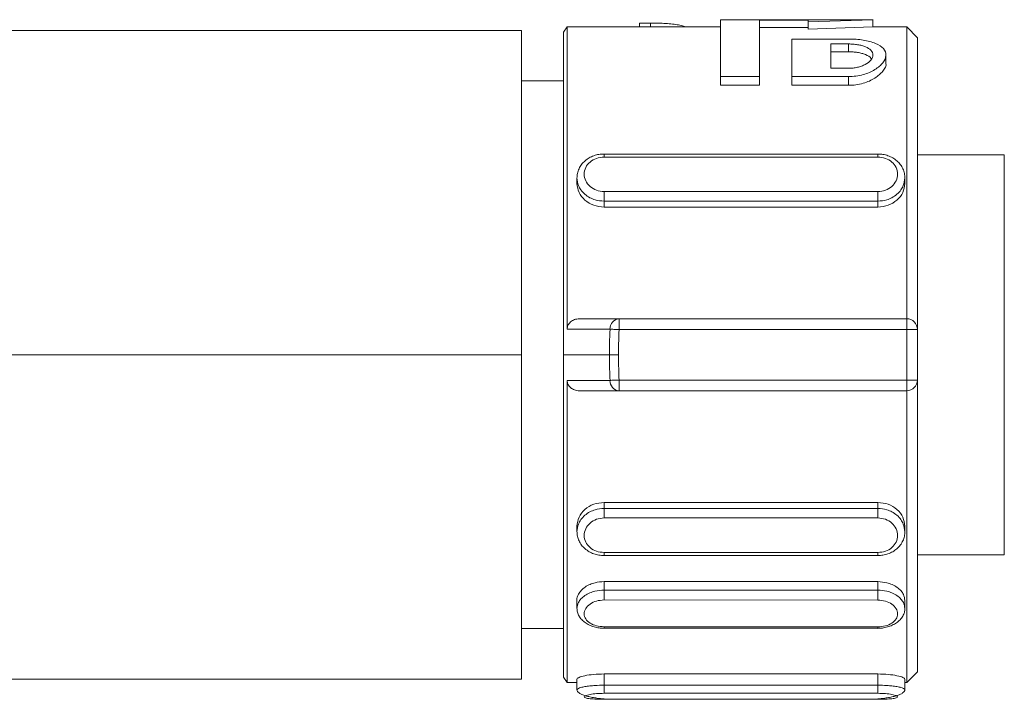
# Model space of a CAD drawing. Header units: millimetres. Extents: x -458 to 1924, y -69 to 431.
# Tile 49 of 49: x 1897 to 1924, y 153 to 171. Entities that reach past the tile are written whole.
import ezdxf

# ---------------------------------------------------------------- set-up
doc = ezdxf.new("R2010")
doc.units = ezdxf.units.MM

# ---------------------------------------------------------------- blocks, each defined once
blk = doc.blocks.new('Drawing View6')
at = {"color": 7, "linetype": 'Continuous', "lineweight": 18}
for p, q in [((319.402, -6.266), (319.305, -6.416)), ((323.658, -6.266), (319.402, -6.266)), ((319.402, -14.653), (319.402, -6.266)), ((321.408, -6.266), (321.408, -6.158)), ((321.714, -6.158), (321.408, -6.158)), ((321.714, -6.266), (321.714, -6.158)), ((327.891, -6.066), (323.658, -6.066)), ((323.658, -7.645), (323.658, -6.066)), ((326.088, -6.082), (324.738, -6.082)), ((324.738, -7.645), (324.738, -6.082)), ((326.088, -6.282), (324.738, -6.282)), ((326.088, -6.124), (327.888, -6.066)), ((326.088, -6.124), (326.088, -6.082)), ((326.088, -6.325), (326.088, -6.124)), ((326.088, -6.325), (327.888, -6.266)), ((328.825, -6.266), (327.876, -6.266)), ((327.888, -6.266), (327.888, -6.066)), ((329.125, -6.566), (328.825, -6.266)), ((318.135, -6.366), (303.535, -6.366)), ((318.135, -15.366), (318.135, -6.366)), ((319.305, -6.416), (319.305, -15.366)), ((327.213, -6.603), (325.638, -6.603)), ((325.638, -7.645), (325.638, -6.603)), ((327.213, -6.739), (326.718, -6.739)), ((326.718, -7.415), (326.718, -6.739)), ((327.213, -6.955), (327.213, -6.739)), ((329.125, -6.566), (329.125, -14.666)), ((327.213, -6.955), (326.718, -6.955)), ((328.248, -7.268), (328.248, -7.044)), ((323.658, -7.887), (323.658, -7.645)), ((324.738, -7.645), (323.658, -7.645)), ((324.738, -7.887), (324.738, -7.645)), ((325.638, -7.887), (325.638, -7.645)), ((327.213, -7.645), (325.638, -7.645)), ((327.213, -7.415), (326.718, -7.415)), ((327.213, -7.887), (327.213, -7.645)), ((319.305, -7.766), (318.135, -7.766)), ((324.738, -7.887), (323.658, -7.887)), ((327.213, -7.887), (325.638, -7.887)), ((328.025, -9.794), (320.425, -9.794)), ((320.425, -9.798), (320.425, -9.798)), ((328.025, -9.798), (328.025, -9.798)), ((331.535, -9.816), (329.125, -9.816)), ((331.535, -9.816), (331.535, -20.916)), ((328.025, -9.88), (320.425, -9.88)), ((319.675, -10.455), (319.675, -10.611)), ((328.775, -10.611), (328.775, -10.455)), ((320.425, -10.838), (328.025, -10.838)), ((320.425, -11.102), (328.025, -11.102)), ((320.425, -11.102), (320.425, -11.267)), ((328.025, -11.102), (328.025, -11.267)), ((328.025, -11.267), (320.425, -11.267)), ((320.843, -14.366), (320.843, -14.666)), ((328.825, -14.366), (320.843, -14.366)), ((328.825, -14.366), (328.825, -14.666)), ((328.825, -14.666), (320.843, -14.666)), ((328.825, -14.666), (328.825, -16.066)), ((328.825, -14.666), (329.125, -14.666)), ((329.125, -14.666), (329.125, -16.066)), ((318.135, -15.366), (302.761, -15.366)), ((318.135, -24.366), (318.135, -15.366)), ((319.305, -15.366), (320.577, -15.366)), ((319.305, -15.366), (319.305, -24.316)), ((320.828, -15.366), (320.577, -15.366)), ((319.402, -24.466), (319.402, -16.079)), ((320.843, -16.066), (320.843, -16.366)), ((328.825, -16.066), (320.843, -16.066)), ((329.125, -16.066), (328.825, -16.066)), ((328.825, -16.066), (328.825, -16.366)), ((329.125, -16.066), (329.125, -24.166)), ((328.825, -16.366), (320.843, -16.366)), ((328.825, -24.466), (328.825, -16.366)), ((328.025, -19.465), (320.425, -19.465)), ((320.425, -19.465), (320.425, -19.63)), ((328.025, -19.63), (320.425, -19.63)), ((328.025, -19.465), (328.025, -19.63)), ((328.025, -19.894), (320.425, -19.894)), ((319.675, -20.121), (319.675, -20.278)), ((328.775, -20.278), (328.775, -20.121)), ((320.425, -20.852), (328.025, -20.852)), ((320.425, -20.934), (320.425, -20.935)), ((320.425, -20.938), (328.025, -20.938)), ((328.025, -20.934), (328.025, -20.935)), ((329.125, -20.916), (331.535, -20.916)), ((328.025, -21.662), (320.425, -21.662)), ((320.425, -21.662), (320.425, -21.898)), ((328.025, -21.662), (328.025, -21.898)), ((328.025, -21.898), (320.425, -21.898)), ((319.675, -22.181), (319.675, -22.405)), ((328.025, -22.172), (320.425, -22.171)), ((328.775, -22.407), (328.775, -22.182)), ((320.425, -22.915), (328.025, -22.916)), ((318.135, -22.966), (319.305, -22.966)), ((320.425, -22.955), (320.425, -22.956)), ((320.425, -22.958), (328.025, -22.958)), ((328.025, -22.955), (328.025, -22.956)), ((319.305, -24.316), (319.402, -24.466)), ((328.025, -24.225), (320.425, -24.225)), ((320.425, -24.225), (320.425, -24.536)), ((328.025, -24.225), (328.025, -24.536)), ((328.825, -24.466), (329.125, -24.166)), ((303.535, -24.366), (318.135, -24.366)), ((319.402, -24.466), (319.675, -24.466)), ((319.675, -24.366), (319.675, -24.663)), ((328.025, -24.536), (320.425, -24.536)), ((328.775, -24.663), (328.775, -24.366)), ((328.775, -24.466), (328.825, -24.466)), ((328.025, -24.761), (320.425, -24.761)), ((320.425, -24.927), (320.425, -24.926)), ((320.425, -24.927), (328.025, -24.927)), ((320.425, -24.928), (328.025, -24.928)), ((328.025, -24.927), (328.025, -24.926))]:
    blk.add_line(p, q, dxfattribs=at)
at = {"color": 7, "linetype": 'Continuous', "lineweight": 18, "flags": 128}
for points in [[(320.843, -14.666), (320.806, -14.664), (320.769, -14.663), (320.734, -14.661), (320.7, -14.66), (320.668, -14.659), (320.639, -14.657), (320.614, -14.656), (320.592, -14.655)], [(320.843, -16.066), (320.806, -16.068), (320.769, -16.069), (320.734, -16.071), (320.7, -16.072), (320.668, -16.073), (320.639, -16.075), (320.614, -16.076), (320.592, -16.077)]]:
    blk.add_lwpolyline(points, dxfattribs=at)
at = {"color": 7, "linetype": 'Continuous', "lineweight": 18}
for centre, radius, start, end in [((320.868, -14.642), 0.277, 95.2132, 182.7759), ((328.825, -14.666), 0.3, 0, 90), ((320.868, -16.09), 0.277, 177.2241, 264.7868), ((328.825, -16.066), 0.3, 270, 360)]:
    blk.add_arc(centre, radius, start, end, dxfattribs=at)
for points, knots in [([(321.714, -6.158), (321.787, -6.159), (321.933, -6.16), (322.142, -6.17), (322.334, -6.186), (322.499, -6.21), (322.619, -6.237), (322.665, -6.258), (322.681, -6.266)], [0, 0, 0, 0, 0.179583, 0.359148, 0.538949, 0.719122, 0.900871, 1, 1, 1, 1]), ([(328.825, -14.366), (328.825, -13.277), (328.825, -11.099), (328.825, -8.451), (328.825, -6.62), (328.825, -6.384), (328.825, -6.266)], [0, 0, 0, 0, 0.25, 0.500001, 0.750001, 1, 1, 1, 1]), ([(327.213, -7.645), (327.282, -7.642), (327.422, -7.637), (327.684, -7.58), (327.967, -7.456), (328.188, -7.26), (328.274, -7.052), (328.206, -6.861), (328.018, -6.738), (327.807, -6.668), (327.624, -6.631), (327.424, -6.607), (327.283, -6.604), (327.213, -6.603)], [0, 0, 0, 0, 0.060058, 0.121373, 0.242824, 0.369606, 0.499838, 0.629592, 0.754948, 0.816741, 0.877799, 0.939002, 1, 1, 1, 1]), ([(327.213, -6.739), (327.256, -6.74), (327.342, -6.742), (327.466, -6.758), (327.582, -6.782), (327.722, -6.829), (327.853, -6.913), (327.907, -7.044), (327.85, -7.185), (327.717, -7.291), (327.576, -7.355), (327.46, -7.389), (327.338, -7.411), (327.255, -7.414), (327.213, -7.415)], [0, 0, 0, 0, 0.057105, 0.114428, 0.173671, 0.233723, 0.36062, 0.496135, 0.63549, 0.767447, 0.828611, 0.888423, 0.944616, 1, 1, 1, 1]), ([(327.213, -6.955), (327.256, -6.956), (327.341, -6.958), (327.465, -6.974), (327.581, -6.999), (327.718, -7.047), (327.821, -7.1), (327.839, -7.15), (327.842, -7.157)], [0, 0, 0, 0, 0.147433, 0.2973, 0.450458, 0.607709, 0.938235, 1, 1, 1, 1]), ([(327.213, -7.887), (327.281, -7.884), (327.421, -7.879), (327.683, -7.821), (327.969, -7.692), (328.177, -7.493), (328.272, -7.34), (328.245, -7.272), (328.244, -7.268)], [0, 0, 0, 0, 0.116575, 0.238467, 0.477224, 0.727651, 0.985227, 1, 1, 1, 1]), ([(320.425, -9.795), (320.378, -9.797), (320.282, -9.8), (320.142, -9.838), (320.01, -9.898), (319.894, -9.981), (319.797, -10.084), (319.727, -10.201), (319.682, -10.33), (319.677, -10.42), (319.675, -10.465)], [0, 0, 0, 0, 0.1212534, 0.2440829, 0.3683058, 0.4936162, 0.6197133, 0.7463135, 0.8731525, 1, 1, 1, 1]), ([(320.425, -9.88), (320.425, -9.861), (320.425, -9.824), (320.425, -9.797), (320.425, -9.798), (320.425, -9.798)], [0, 0, 0, 0, 0.425655, 0.85131, 1, 1, 1, 1]), ([(328.775, -10.465), (328.773, -10.42), (328.768, -10.33), (328.723, -10.201), (328.653, -10.084), (328.556, -9.981), (328.44, -9.898), (328.308, -9.838), (328.168, -9.8), (328.072, -9.797), (328.025, -9.795)], [0, 0, 0, 0, 0.126847, 0.253686, 0.380287, 0.506384, 0.631694, 0.755917, 0.878746, 1, 1, 1, 1]), ([(328.025, -9.88), (328.025, -9.861), (328.025, -9.824), (328.025, -9.797), (328.025, -9.798), (328.025, -9.798)], [0, 0, 0, 0, 0.425649, 0.851299, 1, 1, 1, 1]), ([(320.425, -9.88), (320.353, -9.887), (320.209, -9.901), (320.026, -10.008), (319.904, -10.163), (319.861, -10.35), (319.903, -10.539), (320.026, -10.701), (320.209, -10.815), (320.353, -10.83), (320.425, -10.838)], [0, 0, 0, 0, 0.123379, 0.248042, 0.373666, 0.499948, 0.626271, 0.751961, 0.876673, 1, 1, 1, 1]), ([(328.025, -10.838), (328.097, -10.83), (328.241, -10.815), (328.424, -10.701), (328.547, -10.539), (328.589, -10.35), (328.546, -10.163), (328.424, -10.008), (328.241, -9.901), (328.097, -9.887), (328.025, -9.88)], [0, 0, 0, 0, 0.123327, 0.248039, 0.373729, 0.500052, 0.626334, 0.751958, 0.876621, 1, 1, 1, 1]), ([(319.675, -10.457), (319.684, -10.529), (319.697, -10.646), (319.784, -10.798), (319.89, -10.915), (320.025, -11.007), (320.203, -11.084), (320.34, -11.095), (320.425, -11.102)], [0, 0, 0, 0, 0.213656, 0.347684, 0.49875, 0.649875, 0.783934, 1, 1, 1, 1]), ([(319.675, -10.611), (319.686, -10.696), (319.709, -10.864), (319.882, -11.082), (320.13, -11.237), (320.327, -11.257), (320.425, -11.267)], [0, 0, 0, 0, 0.249687, 0.500001, 0.750456, 1, 1, 1, 1]), ([(328.025, -11.102), (328.11, -11.095), (328.247, -11.084), (328.425, -11.007), (328.56, -10.915), (328.666, -10.798), (328.753, -10.646), (328.766, -10.529), (328.775, -10.457)], [0, 0, 0, 0, 0.216065, 0.350124, 0.501248, 0.652323, 0.786354, 1, 1, 1, 1]), ([(328.025, -11.267), (328.123, -11.257), (328.32, -11.237), (328.568, -11.082), (328.741, -10.864), (328.764, -10.696), (328.775, -10.611)], [0, 0, 0, 0, 0.249544, 0.5, 0.750314, 1, 1, 1, 1]), ([(319.402, -14.653), (319.404, -14.635), (319.406, -14.599), (319.424, -14.545), (319.454, -14.496), (319.509, -14.436), (319.605, -14.379), (319.695, -14.37), (319.742, -14.366)], [0, 0, 0, 0, 0.110875, 0.221865, 0.339814, 0.459018, 0.715696, 1, 1, 1, 1]), ([(319.742, -14.366), (319.939, -14.366), (320.306, -14.366), (320.673, -14.366), (320.843, -14.366)], [0, 0, 0, 0, 0.537091, 1, 1, 1, 1]), ([(319.402, -14.653), (319.615, -14.654), (320.011, -14.655), (320.408, -14.655), (320.592, -14.655)], [0, 0, 0, 0, 0.536875, 1, 1, 1, 1]), ([(320.592, -14.655), (320.587, -14.788), (320.578, -15.025), (320.577, -15.262), (320.577, -15.366)], [0, 0, 0, 0, 0.560229, 1, 1, 1, 1]), ([(320.843, -14.666), (320.838, -14.797), (320.83, -15.03), (320.829, -15.263), (320.828, -15.366)], [0, 0, 0, 0, 0.5602275, 1, 1, 1, 1]), ([(320.577, -15.366), (320.577, -15.499), (320.579, -15.736), (320.588, -15.973), (320.592, -16.077)], [0, 0, 0, 0, 0.56078, 1, 1, 1, 1]), ([(320.828, -15.366), (320.829, -15.497), (320.83, -15.73), (320.839, -15.964), (320.843, -16.066)], [0, 0, 0, 0, 0.560824, 1, 1, 1, 1]), ([(320.592, -16.077), (320.364, -16.077), (319.967, -16.078), (319.571, -16.078), (319.402, -16.079)], [0, 0, 0, 0, 0.574348, 1, 1, 1, 1]), ([(319.742, -16.366), (319.695, -16.362), (319.605, -16.353), (319.509, -16.296), (319.454, -16.236), (319.424, -16.187), (319.406, -16.134), (319.404, -16.097), (319.402, -16.079)], [0, 0, 0, 0, 0.284304, 0.540981, 0.660138, 0.778134, 0.889103, 1, 1, 1, 1]), ([(320.843, -16.366), (320.633, -16.366), (320.266, -16.366), (319.899, -16.366), (319.742, -16.366)], [0, 0, 0, 0, 0.572906, 1, 1, 1, 1]), ([(320.425, -19.465), (320.327, -19.475), (320.13, -19.495), (319.882, -19.65), (319.709, -19.868), (319.686, -20.037), (319.675, -20.121)], [0, 0, 0, 0, 0.249544, 0.499999, 0.750313, 1, 1, 1, 1]), ([(320.425, -19.63), (320.34, -19.637), (320.203, -19.648), (320.025, -19.725), (319.89, -19.817), (319.784, -19.934), (319.697, -20.087), (319.684, -20.203), (319.675, -20.275)], [0, 0, 0, 0, 0.215926, 0.350013, 0.501231, 0.652319, 0.786352, 1, 1, 1, 1]), ([(328.775, -20.121), (328.764, -20.037), (328.741, -19.868), (328.568, -19.65), (328.32, -19.495), (328.123, -19.475), (328.025, -19.465)], [0, 0, 0, 0, 0.249686, 0.5, 0.750456, 1, 1, 1, 1]), ([(328.775, -20.275), (328.766, -20.203), (328.753, -20.087), (328.666, -19.934), (328.56, -19.817), (328.425, -19.725), (328.247, -19.648), (328.11, -19.637), (328.025, -19.63)], [0, 0, 0, 0, 0.213648, 0.34768, 0.498755, 0.649878, 0.783936, 1, 1, 1, 1]), ([(320.425, -19.894), (320.353, -19.902), (320.209, -19.917), (320.026, -20.031), (319.904, -20.193), (319.861, -20.382), (319.903, -20.569), (320.026, -20.724), (320.209, -20.831), (320.353, -20.845), (320.425, -20.852)], [0, 0, 0, 0, 0.123379, 0.248042, 0.373666, 0.499948, 0.626271, 0.751961, 0.876673, 1, 1, 1, 1]), ([(328.025, -20.852), (328.097, -20.845), (328.241, -20.831), (328.424, -20.724), (328.546, -20.569), (328.589, -20.383), (328.547, -20.193), (328.424, -20.031), (328.241, -19.917), (328.097, -19.902), (328.025, -19.894)], [0, 0, 0, 0, 0.123378, 0.248041, 0.373662, 0.49995, 0.626272, 0.751963, 0.876674, 1, 1, 1, 1]), ([(319.675, -20.268), (319.677, -20.312), (319.682, -20.402), (319.727, -20.531), (319.797, -20.649), (319.894, -20.751), (320.01, -20.834), (320.142, -20.894), (320.282, -20.932), (320.378, -20.936), (320.425, -20.937)], [0, 0, 0, 0, 0.126846, 0.253683, 0.380284, 0.506381, 0.631692, 0.755908, 0.878745, 1, 1, 1, 1]), ([(328.025, -20.937), (328.072, -20.936), (328.168, -20.932), (328.308, -20.894), (328.44, -20.834), (328.556, -20.751), (328.653, -20.649), (328.723, -20.531), (328.768, -20.402), (328.773, -20.312), (328.775, -20.267)], [0, 0, 0, 0, 0.121253, 0.244083, 0.368306, 0.493616, 0.619713, 0.746313, 0.873152, 1, 1, 1, 1]), ([(320.425, -20.852), (320.425, -20.871), (320.425, -20.909), (320.425, -20.935), (320.425, -20.934), (320.425, -20.934)], [0, 0, 0, 0, 0.42565, 0.8513, 1, 1, 1, 1]), ([(328.025, -20.852), (328.025, -20.871), (328.025, -20.909), (328.025, -20.935), (328.025, -20.934), (328.025, -20.934)], [0, 0, 0, 0, 0.425655, 0.85131, 1, 1, 1, 1]), ([(320.425, -21.661), (320.34, -21.667), (320.204, -21.676), (320.029, -21.737), (319.896, -21.81), (319.787, -21.904), (319.705, -22.026), (319.662, -22.123), (319.676, -22.179), (319.676, -22.18)], [0, 0, 0, 0, 0.215003, 0.34544, 0.490903, 0.643901, 0.77868, 0.992755, 1, 1, 1, 1]), ([(328.774, -22.182), (328.766, -22.127), (328.755, -22.036), (328.669, -21.914), (328.564, -21.818), (328.428, -21.742), (328.249, -21.679), (328.11, -21.669), (328.025, -21.662)], [0, 0, 0, 0, 0.210581, 0.344603, 0.495732, 0.64809, 0.783074, 1, 1, 1, 1]), ([(320.425, -21.896), (320.34, -21.902), (320.202, -21.912), (320.024, -21.972), (319.889, -22.045), (319.784, -22.137), (319.696, -22.257), (319.683, -22.349), (319.675, -22.405)], [0, 0, 0, 0, 0.217158, 0.350569, 0.500248, 0.651178, 0.785001, 1, 1, 1, 1]), ([(328.775, -22.407), (328.767, -22.35), (328.754, -22.259), (328.666, -22.139), (328.56, -22.046), (328.425, -21.974), (328.247, -21.913), (328.11, -21.904), (328.025, -21.898)], [0, 0, 0, 0, 0.215201, 0.348959, 0.499681, 0.650696, 0.784564, 1, 1, 1, 1]), ([(319.675, -22.4), (319.678, -22.438), (319.683, -22.512), (319.729, -22.619), (319.802, -22.717), (319.9, -22.801), (320.017, -22.869), (320.148, -22.919), (320.287, -22.951), (320.379, -22.955), (320.425, -22.958)], [0, 0, 0, 0, 0.128082, 0.256108, 0.383702, 0.510437, 0.635866, 0.759527, 0.881004, 1, 1, 1, 1]), ([(320.425, -22.171), (320.353, -22.177), (320.209, -22.188), (320.026, -22.28), (319.904, -22.408), (319.861, -22.556), (319.903, -22.7), (320.026, -22.818), (320.209, -22.899), (320.353, -22.91), (320.425, -22.915)], [0, 0, 0, 0, 0.1232181, 0.2479402, 0.3735867, 0.499886, 0.6262245, 0.7519299, 0.8766576, 1, 1, 1, 1]), ([(328.012, -22.959), (328.058, -22.957), (328.152, -22.954), (328.293, -22.923), (328.426, -22.874), (328.546, -22.806), (328.646, -22.721), (328.72, -22.623), (328.767, -22.515), (328.772, -22.44), (328.775, -22.402)], [0, 0, 0, 0, 0.118985, 0.240462, 0.364116, 0.489545, 0.616282, 0.743879, 0.87191, 1, 1, 1, 1]), ([(328.025, -22.916), (328.097, -22.911), (328.241, -22.901), (328.424, -22.82), (328.547, -22.702), (328.589, -22.558), (328.546, -22.41), (328.424, -22.282), (328.241, -22.191), (328.097, -22.178), (328.025, -22.172)], [0, 0, 0, 0, 0.1231666, 0.2479378, 0.3736502, 0.4999897, 0.6262864, 0.7519262, 0.8766052, 1, 1, 1, 1]), ([(320.425, -22.915), (320.425, -22.929), (320.425, -22.954), (320.425, -22.955), (320.425, -22.955)], [0, 0, 0, 0, 0.567425, 1, 1, 1, 1]), ([(328.025, -22.916), (328.025, -22.93), (328.025, -22.954), (328.025, -22.955), (328.025, -22.955)], [0, 0, 0, 0, 0.570971, 1, 1, 1, 1]), ([(320.425, -24.225), (320.327, -24.227), (320.13, -24.233), (319.882, -24.271), (319.709, -24.32), (319.686, -24.351), (319.675, -24.366)], [0, 0, 0, 0, 0.249544, 0.499999, 0.750313, 1, 1, 1, 1]), ([(328.775, -24.366), (328.764, -24.351), (328.741, -24.32), (328.568, -24.271), (328.32, -24.233), (328.123, -24.227), (328.025, -24.225)], [0, 0, 0, 0, 0.249686, 0.5, 0.750456, 1, 1, 1, 1]), ([(320.425, -24.536), (320.34, -24.538), (320.203, -24.54), (320.025, -24.557), (319.89, -24.576), (319.784, -24.599), (319.696, -24.629), (319.683, -24.65), (319.675, -24.663)], [0, 0, 0, 0, 0.215494, 0.349314, 0.500231, 0.651017, 0.784783, 1, 1, 1, 1]), ([(328.775, -24.663), (328.767, -24.65), (328.754, -24.629), (328.666, -24.599), (328.56, -24.576), (328.425, -24.557), (328.247, -24.54), (328.11, -24.538), (328.025, -24.536)], [0, 0, 0, 0, 0.215228, 0.348991, 0.499768, 0.650685, 0.784505, 1, 1, 1, 1]), ([(319.675, -24.661), (319.678, -24.677), (319.684, -24.708), (319.733, -24.753), (319.809, -24.794), (319.911, -24.83), (320.03, -24.861), (320.161, -24.887), (320.295, -24.906), (320.382, -24.914), (320.425, -24.918)], [0, 0, 0, 0, 0.130834, 0.2615, 0.39128, 0.519376, 0.644979, 0.767322, 0.88579, 1, 1, 1, 1]), ([(320.425, -24.761), (320.353, -24.763), (320.209, -24.767), (320.026, -24.793), (319.904, -24.826), (319.861, -24.861), (319.903, -24.891), (320.026, -24.913), (320.209, -24.925), (320.353, -24.927), (320.425, -24.927)], [0, 0, 0, 0, 0.123379, 0.248042, 0.373666, 0.499948, 0.626271, 0.751961, 0.876673, 1, 1, 1, 1]), ([(328.025, -24.918), (328.068, -24.914), (328.155, -24.906), (328.289, -24.887), (328.42, -24.861), (328.539, -24.83), (328.641, -24.794), (328.717, -24.753), (328.766, -24.708), (328.772, -24.677), (328.775, -24.661)], [0, 0, 0, 0, 0.1142104, 0.2326787, 0.3550218, 0.4806246, 0.6087204, 0.7385005, 0.8691658, 1, 1, 1, 1]), ([(328.025, -24.927), (328.097, -24.927), (328.241, -24.925), (328.424, -24.913), (328.547, -24.891), (328.589, -24.861), (328.546, -24.826), (328.424, -24.793), (328.241, -24.767), (328.097, -24.763), (328.025, -24.761)], [0, 0, 0, 0, 0.123327, 0.248039, 0.373729, 0.500052, 0.626334, 0.751958, 0.876621, 1, 1, 1, 1]), ([(320.425, -24.926), (320.425, -24.927), (320.425, -24.928), (320.425, -24.918), (320.425, -24.917)], [0, 0, 0, 0, 0.886198, 1, 1, 1, 1]), ([(328.025, -24.926), (328.025, -24.927), (328.025, -24.928), (328.025, -24.918), (328.025, -24.917)], [0, 0, 0, 0, 0.886143, 1, 1, 1, 1])]:
    blk.add_open_spline(points, degree=3, knots=knots, dxfattribs=at)
for points in [[(320.425, -10.838), (320.425, -10.861), (320.425, -10.908), (320.425, -10.985), (320.425, -11.056), (320.425, -11.087), (320.425, -11.102)], [(328.025, -10.838), (328.025, -10.861), (328.025, -10.908), (328.025, -10.985), (328.025, -11.056), (328.025, -11.087), (328.025, -11.102)], [(320.425, -19.894), (320.425, -19.871), (320.425, -19.824), (320.425, -19.747), (320.425, -19.676), (320.425, -19.645), (320.425, -19.63)], [(328.025, -19.894), (328.025, -19.871), (328.025, -19.824), (328.025, -19.747), (328.025, -19.676), (328.025, -19.645), (328.025, -19.63)], [(320.425, -22.171), (320.425, -22.152), (320.425, -22.112), (320.425, -22.036), (320.425, -21.96), (320.425, -21.919), (320.425, -21.898)], [(328.025, -22.172), (328.025, -22.153), (328.025, -22.113), (328.025, -22.037), (328.025, -21.96), (328.025, -21.919), (328.025, -21.898)], [(320.425, -24.761), (320.425, -24.753), (320.425, -24.738), (320.425, -24.682), (320.425, -24.612), (320.425, -24.561), (320.425, -24.536)], [(328.025, -24.761), (328.025, -24.753), (328.025, -24.738), (328.025, -24.682), (328.025, -24.612), (328.025, -24.561), (328.025, -24.536)]]:
    blk.add_open_spline(points, degree=3, dxfattribs=at)

msp = doc.modelspace()

# ---------------------------------------------------------------- block references
at = {"color": 7, "linetype": 'Continuous', "lineweight": 18}
msp.add_blockref('Drawing View6', (1592.519, 177.474), dxfattribs=at)

doc.saveas('drawing.dxf')
